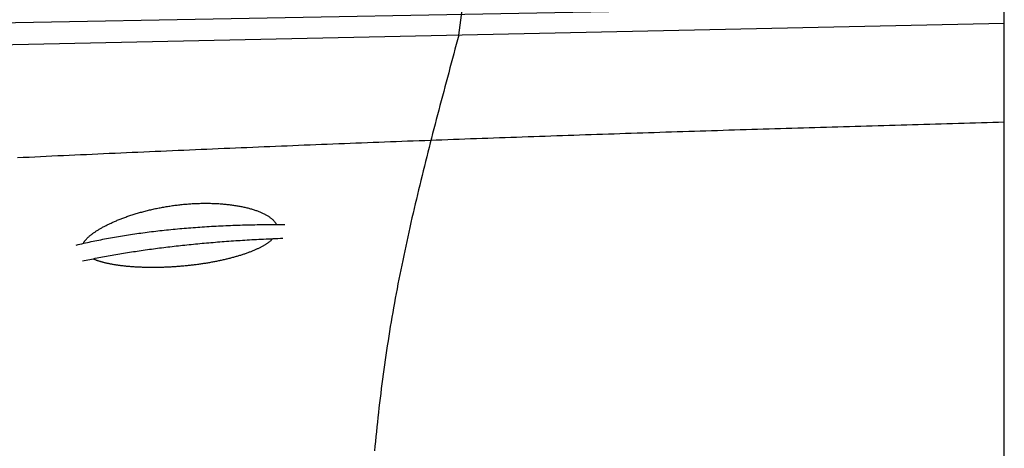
# Model space of a CAD drawing. Extents: x 1067 to 6773, y 5791 to 11816.
# Tile 35 of 56: x 3597 to 4448, y 9054 to 9424. Entities that reach past the tile are written whole.
import ezdxf

# ---------------------------------------------------------------- set-up
doc = ezdxf.new("R2010")
doc.units = 0
doc.layers.get('0').update_dxf_attribs({"linetype": 'CONTINUOUS'})
doc.layers.add('CAR', color=10, linetype='CONTINUOUS')

msp = doc.modelspace()

# ---------------------------------------------------------------- linework, layer by layer
msp.add_line((4447.57, 8072.48), (4447.57, 10169.48))
at = {"layer": 'CAR'}
for p, q in [((3976.18, 9410.86), (4053.92, 9998.74)), ((4447.57, 9437.33), (3056.4, 9411.5)), ((3125.88, 9392.76), (4447.57, 9421.36))]:
    msp.add_line(p, q, dxfattribs=at)
for points in [[(3976.18, 9410.86, 0), (3975.09, 9406.82, 0), (3974, 9402.78, 0), (3972.91, 9398.75, 0), (3971.82, 9394.71, 0), (3970.73, 9390.67, 0), (3969.65, 9386.63, 0), (3968.56, 9382.59, 0), (3967.48, 9378.55, 0), (3966.39, 9374.52, 0), (3965.31, 9370.48, 0), (3964.23, 9366.44, 0), (3963.16, 9362.4, 0), (3962.08, 9358.36, 0), (3961.01, 9354.32, 0), (3959.95, 9350.27, 0), (3958.88, 9346.23, 0), (3957.82, 9342.19, 0), (3956.76, 9338.15, 0), (3955.71, 9334.1, 0), (3954.66, 9330.06, 0), (3953.61, 9326.01, 0), (3952.57, 9321.97, 0), (3951.53, 9317.92, 0), (3950.5, 9313.87, 0), (3949.48, 9309.83, 0), (3948.46, 9305.78, 0), (3947.44, 9301.73, 0), (3946.43, 9297.68, 0), (3945.43, 9293.62, 0), (3944.43, 9289.57, 0), (3943.44, 9285.52, 0), (3942.45, 9281.46, 0), (3941.47, 9277.4, 0), (3940.5, 9273.35, 0), (3939.54, 9269.29, 0), (3938.58, 9265.23, 0), (3937.63, 9261.17, 0), (3936.69, 9257.1, 0), (3935.76, 9253.04, 0), (3934.84, 9248.97, 0), (3933.92, 9244.91, 0), (3933.01, 9240.84, 0), (3932.12, 9236.77, 0), (3931.23, 9232.7, 0), (3930.35, 9228.63, 0), (3929.48, 9224.55, 0), (3928.62, 9220.48, 0), (3927.76, 9216.4, 0), (3926.92, 9212.32, 0), (3926.09, 9208.24, 0), (3925.28, 9204.15, 0), (3924.47, 9200.07, 0), (3923.67, 9195.98, 0), (3922.88, 9191.89, 0), (3922.11, 9187.8, 0), (3921.35, 9183.71, 0), (3920.59, 9179.62, 0), (3919.86, 9175.52, 0), (3919.13, 9171.42, 0), (3918.42, 9167.32, 0), (3917.71, 9163.22, 0), (3917.03, 9159.11, 0), (3916.35, 9155.01, 0), (3915.69, 9150.9, 0), (3915.04, 9146.79, 0), (3914.4, 9142.67, 0), (3913.78, 9138.56, 0), (3913.17, 9134.44, 0), (3912.57, 9130.32, 0), (3911.98, 9126.2, 0), (3911.4, 9122.08, 0), (3910.84, 9117.95, 0), (3910.29, 9113.82, 0), (3909.75, 9109.69, 0), (3909.22, 9105.56, 0), (3908.71, 9101.43, 0), (3908.2, 9097.3, 0), (3907.71, 9093.16, 0), (3907.23, 9089.02, 0), (3906.76, 9084.88, 0), (3906.3, 9080.74, 0), (3905.85, 9076.6, 0), (3905.41, 9072.45, 0), (3904.98, 9068.31, 0), (3904.56, 9064.16, 0), (3904.15, 9060.01, 0), (3903.75, 9055.86, 0), (3903.37, 9051.71, 0)], [(4447.57, 9335.65, 0), (4442.61, 9335.51, 0), (4437.65, 9335.37, 0), (4432.69, 9335.23, 0), (4427.73, 9335.09, 0), (4422.77, 9334.95, 0), (4417.81, 9334.81, 0), (4412.85, 9334.66, 0), (4407.9, 9334.52, 0), (4402.94, 9334.38, 0), (4397.98, 9334.24, 0), (4393.02, 9334.1, 0), (4388.06, 9333.96, 0), (4383.1, 9333.82, 0), (4378.14, 9333.68, 0), (4373.18, 9333.54, 0), (4368.23, 9333.39, 0), (4363.27, 9333.25, 0), (4358.31, 9333.11, 0), (4353.35, 9332.97, 0), (4348.39, 9332.83, 0), (4343.43, 9332.69, 0), (4338.47, 9332.55, 0), (4333.51, 9332.41, 0), (4328.56, 9332.27, 0), (4323.6, 9332.12, 0), (4318.64, 9331.98, 0), (4313.68, 9331.84, 0), (4308.72, 9331.7, 0), (4303.76, 9331.55, 0), (4298.8, 9331.41, 0), (4293.84, 9331.27, 0), (4288.89, 9331.12, 0), (4283.93, 9330.98, 0), (4278.97, 9330.83, 0), (4274.01, 9330.68, 0), (4269.05, 9330.54, 0), (4264.09, 9330.39, 0), (4259.13, 9330.24, 0), (4254.18, 9330.09, 0), (4249.22, 9329.95, 0), (4244.26, 9329.8, 0), (4239.3, 9329.65, 0), (4234.34, 9329.5, 0), (4229.38, 9329.35, 0), (4224.43, 9329.19, 0), (4219.47, 9329.04, 0), (4214.51, 9328.89, 0), (4209.55, 9328.74, 0), (4204.59, 9328.58, 0), (4199.63, 9328.43, 0), (4194.68, 9328.27, 0), (4189.72, 9328.12, 0), (4184.76, 9327.96, 0), (4179.8, 9327.81, 0), (4174.84, 9327.65, 0), (4169.89, 9327.49, 0), (4164.93, 9327.33, 0), (4159.97, 9327.18, 0), (4155.01, 9327.02, 0), (4150.05, 9326.86, 0), (4145.1, 9326.7, 0), (4140.14, 9326.54, 0), (4135.18, 9326.38, 0), (4130.22, 9326.21, 0), (4125.26, 9326.05, 0), (4120.31, 9325.89, 0), (4115.35, 9325.72, 0), (4110.39, 9325.56, 0), (4105.43, 9325.4, 0), (4100.48, 9325.23, 0), (4095.52, 9325.06, 0), (4090.56, 9324.9, 0), (4085.6, 9324.73, 0), (4080.64, 9324.56, 0), (4075.69, 9324.39, 0), (4070.73, 9324.23, 0), (4065.77, 9324.06, 0), (4060.81, 9323.89, 0), (4055.86, 9323.72, 0), (4050.9, 9323.54, 0), (4045.94, 9323.37, 0), (4040.99, 9323.2, 0), (4036.03, 9323.03, 0), (4031.07, 9322.85, 0), (4026.11, 9322.68, 0), (4021.16, 9322.5, 0), (4016.2, 9322.33, 0), (4011.24, 9322.15, 0), (4006.28, 9321.98, 0), (4001.33, 9321.8, 0), (3996.37, 9321.62, 0), (3991.41, 9321.44, 0), (3986.46, 9321.26, 0), (3981.5, 9321.08, 0), (3976.54, 9320.9, 0), (3971.59, 9320.72, 0), (3966.63, 9320.54, 0), (3961.67, 9320.36, 0), (3956.71, 9320.17, 0), (3951.76, 9319.99, 0), (3946.8, 9319.8, 0), (3941.84, 9319.62, 0), (3936.89, 9319.43, 0), (3931.93, 9319.25, 0), (3926.97, 9319.06, 0), (3922.02, 9318.87, 0), (3917.06, 9318.68, 0), (3912.1, 9318.5, 0), (3907.15, 9318.31, 0), (3902.19, 9318.12, 0), (3897.23, 9317.92, 0), (3892.28, 9317.73, 0), (3887.32, 9317.54, 0), (3882.37, 9317.35, 0), (3877.41, 9317.15, 0), (3872.45, 9316.96, 0), (3867.5, 9316.76, 0), (3862.54, 9316.57, 0), (3857.58, 9316.37, 0), (3852.63, 9316.17, 0), (3847.67, 9315.98, 0), (3842.72, 9315.78, 0), (3837.76, 9315.58, 0), (3832.8, 9315.38, 0), (3827.85, 9315.18, 0), (3822.89, 9314.98, 0), (3817.94, 9314.78, 0), (3812.98, 9314.57, 0), (3808.02, 9314.37, 0), (3803.07, 9314.16, 0), (3798.11, 9313.96, 0), (3793.16, 9313.75, 0), (3788.2, 9313.55, 0), (3783.24, 9313.34, 0), (3778.29, 9313.13, 0), (3773.33, 9312.92, 0), (3768.38, 9312.72, 0), (3763.42, 9312.51, 0), (3758.47, 9312.3, 0), (3753.51, 9312.08, 0), (3748.56, 9311.87, 0), (3743.6, 9311.66, 0), (3738.64, 9311.45, 0), (3733.69, 9311.23, 0), (3728.73, 9311.02, 0), (3723.78, 9310.8, 0), (3718.82, 9310.58, 0), (3713.87, 9310.37, 0), (3708.91, 9310.15, 0), (3703.96, 9309.93, 0), (3699, 9309.71, 0), (3694.05, 9309.49, 0), (3689.09, 9309.27, 0), (3684.14, 9309.05, 0), (3679.18, 9308.82, 0), (3674.23, 9308.6, 0), (3669.27, 9308.38, 0), (3664.32, 9308.15, 0), (3659.36, 9307.93, 0), (3654.41, 9307.7, 0), (3649.45, 9307.47, 0), (3644.5, 9307.25, 0), (3639.54, 9307.02, 0), (3634.59, 9306.79, 0), (3629.63, 9306.56, 0), (3624.68, 9306.33, 0), (3619.72, 9306.09, 0), (3614.77, 9305.86, 0), (3609.82, 9305.63, 0), (3604.86, 9305.39, 0), (3599.91, 9305.16, 0), (3594.95, 9304.92, 0)], [(3651.76, 9231.07, 0), (3651.92, 9231.37, 0), (3652.1, 9231.68, 0), (3652.28, 9231.98, 0), (3652.48, 9232.29, 0), (3652.68, 9232.61, 0), (3652.9, 9232.92, 0), (3653.13, 9233.23, 0), (3653.38, 9233.55, 0), (3653.63, 9233.87, 0), (3653.9, 9234.19, 0), (3654.18, 9234.51, 0), (3654.47, 9234.83, 0), (3654.77, 9235.15, 0), (3655.08, 9235.48, 0), (3655.41, 9235.8, 0), (3655.75, 9236.13, 0), (3656.09, 9236.46, 0), (3656.45, 9236.79, 0), (3656.82, 9237.12, 0), (3657.21, 9237.45, 0), (3657.6, 9237.78, 0), (3658.01, 9238.12, 0), (3658.42, 9238.45, 0), (3658.85, 9238.79, 0), (3659.29, 9239.13, 0), (3659.74, 9239.46, 0), (3660.2, 9239.8, 0), (3660.67, 9240.14, 0), (3661.15, 9240.48, 0), (3661.65, 9240.82, 0), (3662.15, 9241.16, 0), (3662.66, 9241.5, 0), (3663.19, 9241.85, 0), (3663.73, 9242.19, 0), (3664.27, 9242.53, 0), (3664.83, 9242.87, 0), (3665.4, 9243.22, 0), (3665.97, 9243.56, 0), (3666.56, 9243.9, 0), (3667.16, 9244.25, 0), (3667.77, 9244.59, 0), (3668.39, 9244.93, 0), (3669.01, 9245.27, 0), (3669.65, 9245.62, 0), (3670.3, 9245.96, 0), (3670.96, 9246.3, 0), (3671.62, 9246.64, 0), (3672.3, 9246.98, 0), (3672.99, 9247.32, 0), (3673.68, 9247.66, 0), (3674.39, 9248, 0), (3675.1, 9248.33, 0), (3675.83, 9248.67, 0), (3676.56, 9249, 0), (3677.3, 9249.34, 0), (3678.05, 9249.67, 0), (3678.81, 9250, 0), (3679.58, 9250.33, 0), (3680.35, 9250.66, 0), (3681.14, 9250.98, 0), (3681.93, 9251.31, 0), (3682.73, 9251.63, 0), (3683.54, 9251.95, 0), (3684.36, 9252.27, 0), (3685.18, 9252.59, 0), (3686.02, 9252.91, 0), (3686.86, 9253.22, 0), (3687.71, 9253.53, 0), (3688.56, 9253.84, 0), (3689.43, 9254.15, 0), (3690.3, 9254.45, 0), (3691.18, 9254.76, 0), (3692.06, 9255.06, 0), (3692.95, 9255.35, 0), (3693.85, 9255.65, 0), (3694.76, 9255.94, 0), (3695.67, 9256.23, 0), (3696.59, 9256.51, 0), (3697.52, 9256.79, 0), (3698.45, 9257.07, 0), (3699.39, 9257.35, 0), (3700.33, 9257.62, 0), (3701.28, 9257.89, 0), (3702.24, 9258.16, 0), (3703.2, 9258.42, 0), (3704.17, 9258.68, 0), (3705.14, 9258.94, 0), (3706.12, 9259.19, 0), (3707.1, 9259.44, 0), (3708.09, 9259.68, 0), (3709.08, 9259.92, 0), (3710.08, 9260.16, 0), (3711.08, 9260.39, 0), (3712.09, 9260.62, 0), (3713.1, 9260.84, 0), (3714.12, 9261.06, 0), (3715.14, 9261.28, 0), (3716.16, 9261.49, 0), (3717.19, 9261.69, 0), (3718.22, 9261.9, 0), (3719.25, 9262.09, 0), (3720.29, 9262.29, 0), (3721.33, 9262.47, 0), (3722.38, 9262.66, 0), (3723.42, 9262.84, 0), (3724.47, 9263.01, 0), (3725.53, 9263.18, 0), (3726.58, 9263.34, 0), (3727.64, 9263.5, 0), (3728.7, 9263.65, 0), (3729.76, 9263.8, 0), (3730.82, 9263.95, 0), (3731.89, 9264.08, 0), (3732.95, 9264.22, 0), (3734.02, 9264.34, 0), (3735.09, 9264.47, 0), (3736.16, 9264.58, 0), (3737.23, 9264.69, 0), (3738.3, 9264.8, 0), (3739.37, 9264.9, 0), (3740.44, 9264.99, 0), (3741.52, 9265.08, 0), (3742.59, 9265.17, 0), (3743.66, 9265.25, 0), (3744.73, 9265.32, 0), (3745.81, 9265.38, 0), (3746.88, 9265.45, 0), (3747.95, 9265.5, 0), (3749.02, 9265.55, 0), (3750.08, 9265.59, 0), (3751.15, 9265.63, 0), (3752.21, 9265.66, 0), (3753.28, 9265.69, 0), (3754.34, 9265.71, 0), (3755.4, 9265.72, 0), (3756.45, 9265.73, 0), (3757.51, 9265.74, 0), (3758.56, 9265.73, 0), (3759.61, 9265.72, 0), (3760.65, 9265.71, 0), (3761.7, 9265.69, 0), (3762.73, 9265.66, 0), (3763.77, 9265.63, 0), (3764.8, 9265.59, 0), (3765.83, 9265.55, 0), (3766.85, 9265.5, 0), (3767.87, 9265.44, 0), (3768.89, 9265.38, 0), (3769.9, 9265.31, 0), (3770.9, 9265.24, 0), (3771.9, 9265.16, 0), (3772.89, 9265.08, 0), (3773.88, 9264.99, 0), (3774.86, 9264.89, 0), (3775.84, 9264.79, 0), (3776.81, 9264.68, 0), (3777.78, 9264.57, 0), (3778.73, 9264.45, 0), (3779.69, 9264.33, 0), (3780.63, 9264.2, 0), (3781.57, 9264.07, 0), (3782.5, 9263.93, 0), (3783.42, 9263.78, 0), (3784.33, 9263.63, 0), (3785.24, 9263.48, 0), (3786.14, 9263.32, 0), (3787.03, 9263.15, 0), (3787.91, 9262.98, 0), (3788.79, 9262.8, 0), (3789.65, 9262.62, 0), (3790.51, 9262.43, 0), (3791.35, 9262.24, 0), (3792.19, 9262.05, 0), (3793.02, 9261.85, 0), (3793.84, 9261.64, 0), (3794.64, 9261.43, 0), (3795.44, 9261.22, 0), (3796.23, 9261, 0), (3797.01, 9260.77, 0), (3797.77, 9260.54, 0), (3798.53, 9260.31, 0), (3799.27, 9260.07, 0), (3800.01, 9259.83, 0), (3800.73, 9259.59, 0), (3801.44, 9259.33, 0), (3802.14, 9259.08, 0), (3802.83, 9258.82, 0), (3803.51, 9258.56, 0), (3804.17, 9258.29, 0), (3804.82, 9258.02, 0), (3805.46, 9257.75, 0), (3806.09, 9257.47, 0), (3806.7, 9257.19, 0), (3807.3, 9256.91, 0), (3807.89, 9256.62, 0), (3808.47, 9256.32, 0), (3809.03, 9256.03, 0), (3809.58, 9255.73, 0), (3810.11, 9255.43, 0), (3810.64, 9255.12, 0), (3811.14, 9254.82, 0), (3811.64, 9254.5, 0), (3812.12, 9254.19, 0), (3812.58, 9253.87, 0), (3813.04, 9253.55, 0), (3813.47, 9253.23, 0), (3813.9, 9252.91, 0), (3814.3, 9252.58, 0), (3814.7, 9252.25, 0), (3815.08, 9251.91, 0), (3815.44, 9251.58, 0), (3815.79, 9251.24, 0), (3816.12, 9250.9, 0), (3816.44, 9250.56, 0), (3816.75, 9250.22, 0), (3817.03, 9249.87, 0), (3817.31, 9249.52, 0), (3817.57, 9249.17, 0), (3817.81, 9248.82, 0), (3818.03, 9248.47, 0), (3818.25, 9248.12, 0), (3818.44, 9247.76, 0), (3818.62, 9247.4, 0)], [(3645.7, 9229.64, 0), (3647.28, 9230.02, 0), (3648.87, 9230.39, 0), (3650.47, 9230.77, 0), (3652.08, 9231.14, 0), (3653.69, 9231.5, 0), (3655.31, 9231.86, 0), (3656.93, 9232.22, 0), (3658.56, 9232.57, 0), (3660.2, 9232.92, 0), (3661.84, 9233.26, 0), (3663.5, 9233.6, 0), (3665.15, 9233.94, 0), (3666.82, 9234.27, 0), (3668.49, 9234.6, 0), (3670.17, 9234.92, 0), (3671.85, 9235.24, 0), (3673.54, 9235.56, 0), (3675.24, 9235.87, 0), (3676.95, 9236.17, 0), (3678.66, 9236.48, 0), (3680.38, 9236.77, 0), (3682.1, 9237.07, 0), (3683.83, 9237.36, 0), (3685.57, 9237.65, 0), (3687.32, 9237.93, 0), (3689.07, 9238.21, 0), (3690.83, 9238.48, 0), (3692.59, 9238.75, 0), (3694.36, 9239.01, 0), (3696.14, 9239.28, 0), (3697.92, 9239.53, 0), (3699.72, 9239.79, 0), (3701.51, 9240.03, 0), (3703.32, 9240.28, 0), (3705.13, 9240.52, 0), (3706.95, 9240.76, 0), (3708.77, 9240.99, 0), (3710.6, 9241.22, 0), (3712.44, 9241.44, 0), (3714.29, 9241.66, 0), (3716.14, 9241.88, 0), (3718, 9242.09, 0), (3719.86, 9242.3, 0), (3721.73, 9242.5, 0), (3723.61, 9242.7, 0), (3725.5, 9242.89, 0), (3727.39, 9243.09, 0), (3729.29, 9243.27, 0), (3731.19, 9243.46, 0), (3733.1, 9243.63, 0), (3735.02, 9243.81, 0), (3736.94, 9243.98, 0), (3738.88, 9244.15, 0), (3740.81, 9244.31, 0), (3742.76, 9244.47, 0), (3744.71, 9244.62, 0), (3746.67, 9244.77, 0), (3748.63, 9244.91, 0), (3750.6, 9245.06, 0), (3752.58, 9245.19, 0), (3754.57, 9245.33, 0), (3756.56, 9245.46, 0), (3758.56, 9245.58, 0), (3760.56, 9245.7, 0), (3762.57, 9245.82, 0), (3764.59, 9245.93, 0), (3766.62, 9246.04, 0), (3768.65, 9246.14, 0), (3770.69, 9246.24, 0), (3772.73, 9246.34, 0), (3774.78, 9246.43, 0), (3776.84, 9246.52, 0), (3778.91, 9246.6, 0), (3780.98, 9246.68, 0), (3783.05, 9246.76, 0), (3785.14, 9246.83, 0), (3787.23, 9246.89, 0), (3789.33, 9246.96, 0), (3791.43, 9247.02, 0), (3793.55, 9247.07, 0), (3795.66, 9247.12, 0), (3797.79, 9247.17, 0), (3799.92, 9247.21, 0), (3802.06, 9247.25, 0), (3804.2, 9247.28, 0), (3806.35, 9247.31, 0), (3808.51, 9247.34, 0), (3810.68, 9247.36, 0), (3812.85, 9247.38, 0), (3815.03, 9247.39, 0), (3817.21, 9247.4, 0), (3819.4, 9247.4, 0), (3821.6, 9247.4, 0), (3823.81, 9247.4, 0), (3826.02, 9247.39, 0)], [(3651.02, 9215.88, 0), (3652.58, 9216.21, 0), (3654.14, 9216.54, 0), (3655.7, 9216.87, 0), (3657.28, 9217.19, 0), (3658.85, 9217.52, 0), (3660.44, 9217.83, 0), (3662.03, 9218.15, 0), (3663.62, 9218.47, 0), (3665.22, 9218.78, 0), (3666.83, 9219.09, 0), (3668.44, 9219.39, 0), (3670.06, 9219.7, 0), (3671.68, 9220, 0), (3673.31, 9220.3, 0), (3674.95, 9220.59, 0), (3676.59, 9220.88, 0), (3678.23, 9221.17, 0), (3679.89, 9221.46, 0), (3681.54, 9221.75, 0), (3683.21, 9222.03, 0), (3684.88, 9222.31, 0), (3686.55, 9222.58, 0), (3688.23, 9222.86, 0), (3689.92, 9223.13, 0), (3691.61, 9223.4, 0), (3693.31, 9223.67, 0), (3695.01, 9223.93, 0), (3696.72, 9224.19, 0), (3698.43, 9224.45, 0), (3700.15, 9224.7, 0), (3701.88, 9224.96, 0), (3703.61, 9225.21, 0), (3705.35, 9225.45, 0), (3707.09, 9225.7, 0), (3708.84, 9225.94, 0), (3710.59, 9226.18, 0), (3712.35, 9226.42, 0), (3714.12, 9226.65, 0), (3715.89, 9226.88, 0), (3717.66, 9227.11, 0), (3719.45, 9227.34, 0), (3721.23, 9227.56, 0), (3723.03, 9227.78, 0), (3724.83, 9228, 0), (3726.63, 9228.21, 0), (3728.44, 9228.43, 0), (3730.26, 9228.64, 0), (3732.08, 9228.84, 0), (3733.91, 9229.05, 0), (3735.74, 9229.25, 0), (3737.58, 9229.45, 0), (3739.43, 9229.64, 0), (3741.28, 9229.84, 0), (3743.14, 9230.03, 0), (3745, 9230.22, 0), (3746.87, 9230.4, 0), (3748.74, 9230.59, 0), (3750.62, 9230.77, 0), (3752.5, 9230.95, 0), (3754.39, 9231.12, 0), (3756.29, 9231.29, 0), (3758.19, 9231.46, 0), (3760.1, 9231.63, 0), (3762.01, 9231.79, 0), (3763.93, 9231.96, 0), (3765.86, 9232.12, 0), (3767.79, 9232.27, 0), (3769.72, 9232.43, 0), (3771.66, 9232.58, 0), (3773.61, 9232.72, 0), (3775.56, 9232.87, 0), (3777.52, 9233.01, 0), (3779.49, 9233.15, 0), (3781.46, 9233.29, 0), (3783.43, 9233.43, 0), (3785.41, 9233.56, 0), (3787.4, 9233.69, 0), (3789.39, 9233.82, 0), (3791.39, 9233.94, 0), (3793.4, 9234.06, 0), (3795.41, 9234.18, 0), (3797.42, 9234.3, 0), (3799.44, 9234.41, 0), (3801.47, 9234.52, 0), (3803.5, 9234.63, 0), (3805.54, 9234.73, 0), (3807.58, 9234.84, 0), (3809.63, 9234.94, 0), (3811.69, 9235.04, 0), (3813.75, 9235.13, 0), (3815.82, 9235.22, 0), (3817.89, 9235.31, 0), (3819.97, 9235.4, 0), (3822.05, 9235.48, 0), (3824.14, 9235.56, 0)], [(3815.62, 9235.21, 0), (3815.32, 9234.91, 0), (3815.01, 9234.6, 0), (3814.7, 9234.3, 0), (3814.37, 9234, 0), (3814.03, 9233.7, 0), (3813.69, 9233.4, 0), (3813.33, 9233.1, 0), (3812.96, 9232.8, 0), (3812.59, 9232.5, 0), (3812.2, 9232.2, 0), (3811.8, 9231.9, 0), (3811.4, 9231.61, 0), (3810.98, 9231.31, 0), (3810.56, 9231.02, 0), (3810.12, 9230.73, 0), (3809.68, 9230.44, 0), (3809.23, 9230.15, 0), (3808.76, 9229.86, 0), (3808.29, 9229.57, 0), (3807.81, 9229.28, 0), (3807.32, 9229, 0), (3806.82, 9228.71, 0), (3806.32, 9228.43, 0), (3805.8, 9228.15, 0), (3805.28, 9227.87, 0), (3804.74, 9227.59, 0), (3804.2, 9227.31, 0), (3803.65, 9227.04, 0), (3803.09, 9226.76, 0), (3802.53, 9226.49, 0), (3801.95, 9226.22, 0), (3801.37, 9225.95, 0), (3800.78, 9225.68, 0), (3800.18, 9225.42, 0), (3799.57, 9225.15, 0), (3798.96, 9224.89, 0), (3798.34, 9224.63, 0), (3797.71, 9224.37, 0), (3797.07, 9224.11, 0), (3796.43, 9223.86, 0), (3795.78, 9223.6, 0), (3795.12, 9223.35, 0), (3794.46, 9223.1, 0), (3793.79, 9222.85, 0), (3793.11, 9222.61, 0), (3792.42, 9222.36, 0), (3791.73, 9222.12, 0), (3791.03, 9221.88, 0), (3790.33, 9221.64, 0), (3789.62, 9221.4, 0), (3788.9, 9221.17, 0), (3788.18, 9220.94, 0), (3787.45, 9220.71, 0), (3786.72, 9220.48, 0), (3785.98, 9220.25, 0), (3785.23, 9220.03, 0), (3784.48, 9219.81, 0), (3783.72, 9219.59, 0), (3782.96, 9219.37, 0), (3782.19, 9219.16, 0), (3781.42, 9218.94, 0), (3780.64, 9218.73, 0), (3779.86, 9218.53, 0), (3779.08, 9218.32, 0), (3778.28, 9218.12, 0), (3777.49, 9217.91, 0), (3776.69, 9217.72, 0), (3775.88, 9217.52, 0), (3775.07, 9217.33, 0), (3774.26, 9217.13, 0), (3773.45, 9216.94, 0), (3772.62, 9216.76, 0), (3771.8, 9216.57, 0), (3770.97, 9216.39, 0), (3770.14, 9216.21, 0), (3769.31, 9216.03, 0), (3768.47, 9215.86, 0), (3767.63, 9215.69, 0), (3766.78, 9215.52, 0), (3765.93, 9215.35, 0), (3765.08, 9215.19, 0), (3764.23, 9215.03, 0), (3763.37, 9214.87, 0), (3762.52, 9214.71, 0), (3761.66, 9214.56, 0), (3760.79, 9214.4, 0), (3759.93, 9214.25, 0), (3759.06, 9214.11, 0), (3758.19, 9213.96, 0), (3757.32, 9213.82, 0), (3756.44, 9213.68, 0), (3755.57, 9213.55, 0), (3754.69, 9213.42, 0), (3753.82, 9213.29, 0), (3752.94, 9213.16, 0), (3752.05, 9213.03, 0), (3751.17, 9212.91, 0), (3750.29, 9212.79, 0), (3749.41, 9212.67, 0), (3748.52, 9212.56, 0), (3747.64, 9212.45, 0), (3746.75, 9212.34, 0), (3745.86, 9212.23, 0), (3744.97, 9212.13, 0), (3744.09, 9212.03, 0), (3743.2, 9211.93, 0), (3742.31, 9211.83, 0), (3741.42, 9211.74, 0), (3740.53, 9211.65, 0), (3739.64, 9211.56, 0), (3738.76, 9211.48, 0), (3737.87, 9211.4, 0), (3736.98, 9211.32, 0), (3736.09, 9211.24, 0), (3735.21, 9211.17, 0), (3734.32, 9211.1, 0), (3733.44, 9211.03, 0), (3732.55, 9210.96, 0), (3731.67, 9210.9, 0), (3730.79, 9210.84, 0), (3729.9, 9210.78, 0), (3729.02, 9210.73, 0), (3728.15, 9210.67, 0), (3727.27, 9210.62, 0), (3726.39, 9210.58, 0), (3725.52, 9210.53, 0), (3724.65, 9210.49, 0), (3723.78, 9210.45, 0), (3722.91, 9210.42, 0), (3722.04, 9210.38, 0), (3721.17, 9210.35, 0), (3720.31, 9210.32, 0), (3719.45, 9210.3, 0), (3718.59, 9210.28, 0), (3717.73, 9210.26, 0), (3716.88, 9210.24, 0), (3716.03, 9210.22, 0), (3715.18, 9210.21, 0), (3714.33, 9210.2, 0), (3713.49, 9210.2, 0), (3712.65, 9210.19, 0), (3711.81, 9210.19, 0), (3710.98, 9210.19, 0), (3710.15, 9210.19, 0), (3709.32, 9210.2, 0), (3708.49, 9210.21, 0), (3707.67, 9210.22, 0), (3706.85, 9210.23, 0), (3706.03, 9210.25, 0), (3705.22, 9210.27, 0), (3704.41, 9210.29, 0), (3703.61, 9210.31, 0), (3702.81, 9210.34, 0), (3702.01, 9210.37, 0), (3701.22, 9210.4, 0), (3700.43, 9210.43, 0), (3699.65, 9210.47, 0), (3698.86, 9210.51, 0), (3698.09, 9210.55, 0), (3697.32, 9210.59, 0), (3696.55, 9210.64, 0), (3695.78, 9210.69, 0), (3695.02, 9210.74, 0), (3694.27, 9210.79, 0), (3693.52, 9210.85, 0), (3692.77, 9210.91, 0), (3692.03, 9210.97, 0), (3691.3, 9211.03, 0), (3690.56, 9211.09, 0), (3689.84, 9211.16, 0), (3689.12, 9211.23, 0), (3688.4, 9211.3, 0), (3687.69, 9211.38, 0), (3686.98, 9211.45, 0), (3686.28, 9211.53, 0), (3685.59, 9211.61, 0), (3684.9, 9211.7, 0), (3684.21, 9211.78, 0), (3683.53, 9211.87, 0), (3682.86, 9211.96, 0), (3682.19, 9212.05, 0), (3681.53, 9212.15, 0), (3680.87, 9212.24, 0), (3680.22, 9212.34, 0), (3679.58, 9212.44, 0), (3678.94, 9212.55, 0), (3678.31, 9212.65, 0), (3677.68, 9212.76, 0), (3677.06, 9212.87, 0), (3676.44, 9212.98, 0), (3675.83, 9213.09, 0), (3675.23, 9213.21, 0), (3674.63, 9213.33, 0), (3674.04, 9213.45, 0), (3673.46, 9213.57, 0), (3672.88, 9213.69, 0), (3672.31, 9213.82, 0), (3671.75, 9213.94, 0), (3671.19, 9214.07, 0), (3670.64, 9214.2, 0), (3670.1, 9214.34, 0), (3669.56, 9214.47, 0), (3669.03, 9214.61, 0), (3668.5, 9214.75, 0), (3667.99, 9214.89, 0), (3667.48, 9215.03, 0), (3666.97, 9215.18, 0), (3666.48, 9215.32, 0), (3665.99, 9215.47, 0), (3665.5, 9215.62, 0), (3665.03, 9215.77, 0), (3664.56, 9215.93, 0), (3664.1, 9216.08, 0), (3663.65, 9216.24, 0), (3663.2, 9216.4, 0), (3662.76, 9216.56, 0), (3662.33, 9216.72, 0), (3661.91, 9216.88, 0), (3661.49, 9217.05, 0), (3661.08, 9217.22, 0), (3660.68, 9217.38, 0), (3660.29, 9217.55, 0), (3659.9, 9217.73, 0)]]:
    msp.add_polyline3d(points, dxfattribs=at)

doc.saveas('drawing.dxf')
